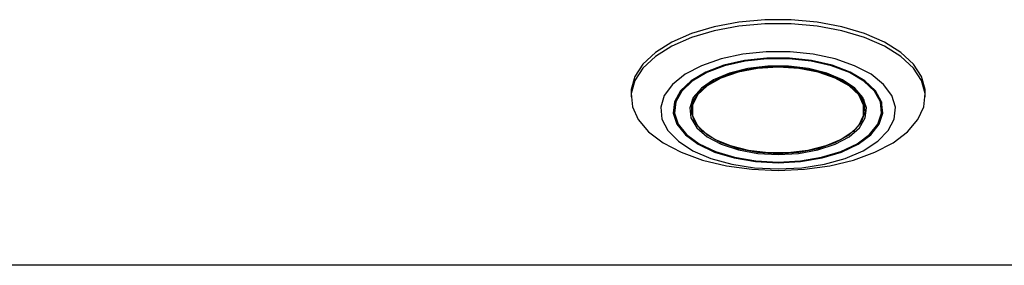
# Model space of a CAD drawing. Header units: inches. Extents: x 35 to 165, y 14 to 115.
# Tile 20 of 48: x 73.455 to 76.354, y 69.265 to 69.989. Entities that reach past the tile are written whole.
import ezdxf

# ---------------------------------------------------------------- set-up
doc = ezdxf.new("R2010")
doc.units = ezdxf.units.IN
doc.header["$LTSCALE"] = 12
doc.header["$MEASUREMENT"] = 0

msp = doc.modelspace()

# ---------------------------------------------------------------- linework, layer by layer
at = {"color": 7, "linetype": 'Continuous', "lineweight": 25}
for p, q in [((75.2548, 69.773), (75.2548, 69.7611)), ((76.1209, 69.7611), (76.1209, 69.773)), ((75.3827, 69.7465), (75.3827, 69.7219)), ((75.4348, 69.7535), (75.4325, 69.7302)), ((75.9432, 69.7302), (75.9409, 69.7535)), ((75.993, 69.7219), (75.993, 69.7465)), ((78.0038, 69.2651), (72.5112, 69.2651))]:
    msp.add_line(p, q, dxfattribs=at)
at = {"color": 7, "linetype": 'Continuous', "lineweight": 25, "flags": 128}
for points in [[(76.1209, 69.773), (76.1205, 69.7828), (76.1101, 69.8212), (76.0861, 69.8581), (76.0493, 69.8923), (76.0009, 69.9227), (75.9424, 69.9482), (75.8758, 69.9681), (75.8031, 69.9818), (75.7267, 69.9887), (75.649, 69.9887), (75.5726, 69.9818), (75.4999, 69.9681), (75.4333, 69.9482), (75.3748, 69.9227), (75.3264, 69.8923), (75.2896, 69.8581), (75.2656, 69.8212), (75.2552, 69.7828), (75.2548, 69.773)], [(75.6878, 69.5446), (75.7652, 69.5481), (75.84, 69.5584), (75.91, 69.5752), (75.9728, 69.598), (76.0264, 69.6261), (76.0692, 69.6585), (76.0997, 69.6942), (76.117, 69.732), (76.1205, 69.7708), (76.1101, 69.8093), (76.0861, 69.8462), (76.0493, 69.8804), (76.0009, 69.9108), (75.9424, 69.9363), (75.8758, 69.9562), (75.8031, 69.9698), (75.7267, 69.9768), (75.649, 69.9768), (75.5726, 69.9698), (75.4999, 69.9562), (75.4333, 69.9363), (75.3748, 69.9108), (75.3264, 69.8804), (75.2896, 69.8462), (75.2656, 69.8093), (75.2552, 69.7708), (75.2587, 69.732), (75.276, 69.6942), (75.3065, 69.6585), (75.3493, 69.6261), (75.4029, 69.598), (75.4657, 69.5752), (75.5357, 69.5584), (75.6105, 69.5481), (75.6878, 69.5446)], [(75.6878, 69.5489), (75.7575, 69.5524), (75.8243, 69.5629), (75.8856, 69.5799), (75.9387, 69.6027), (75.9816, 69.6304), (76.0124, 69.6618), (76.03, 69.6957), (76.0335, 69.7307), (76.0229, 69.7653), (75.9986, 69.7981), (75.9615, 69.8278), (75.9133, 69.8532), (75.8558, 69.8732), (75.7915, 69.887), (75.7229, 69.8941), (75.6528, 69.8941), (75.5842, 69.887), (75.5199, 69.8732), (75.4624, 69.8532), (75.4142, 69.8278), (75.3771, 69.7981), (75.3528, 69.7653), (75.3422, 69.7307), (75.3457, 69.6957), (75.3633, 69.6618), (75.3941, 69.6304), (75.437, 69.6027), (75.4901, 69.5799), (75.5514, 69.5629), (75.6182, 69.5524), (75.6878, 69.5489)], [(75.6878, 69.5674), (75.7543, 69.571), (75.8176, 69.5817), (75.8749, 69.5989), (75.9234, 69.6219), (75.9609, 69.6495), (75.9856, 69.6806), (75.9965, 69.7135), (75.9928, 69.7469), (75.975, 69.7791), (75.9437, 69.8086), (75.9004, 69.8341), (75.8472, 69.8543), (75.7865, 69.8683), (75.7213, 69.8755), (75.6544, 69.8755), (75.5892, 69.8683), (75.5285, 69.8543), (75.4753, 69.8341), (75.432, 69.8086), (75.4007, 69.7791), (75.3829, 69.7469), (75.3792, 69.7135), (75.3901, 69.6806), (75.4148, 69.6495), (75.4523, 69.6219), (75.5008, 69.5989), (75.5581, 69.5817), (75.6214, 69.571), (75.6878, 69.5674)], [(75.6878, 69.5693), (75.7534, 69.5729), (75.816, 69.5834), (75.8725, 69.6005), (75.9204, 69.6231), (75.9574, 69.6504), (75.9818, 69.6811), (75.9925, 69.7136), (75.9889, 69.7466), (75.9713, 69.7784), (75.9404, 69.8075), (75.8977, 69.8327), (75.8452, 69.8526), (75.7853, 69.8665), (75.7208, 69.8736), (75.6549, 69.8736), (75.5904, 69.8665), (75.5305, 69.8526), (75.478, 69.8327), (75.4353, 69.8075), (75.4044, 69.7784), (75.3867, 69.7466), (75.3832, 69.7136), (75.3939, 69.6811), (75.4183, 69.6504), (75.4553, 69.6231), (75.5032, 69.6005), (75.5597, 69.5834), (75.6223, 69.5729), (75.6878, 69.5693)], [(75.6878, 69.5915), (75.748, 69.595), (75.8049, 69.6054), (75.8555, 69.622), (75.8971, 69.644), (75.9273, 69.6702), (75.9447, 69.6993), (75.9482, 69.7295), (75.9377, 69.7593), (75.9137, 69.7871), (75.8776, 69.8114), (75.8312, 69.8309), (75.7771, 69.8445), (75.7181, 69.8514), (75.6576, 69.8514), (75.5986, 69.8445), (75.5445, 69.8309), (75.4981, 69.8114), (75.462, 69.7871), (75.438, 69.7593), (75.4275, 69.7295), (75.431, 69.6993), (75.4484, 69.6702), (75.4786, 69.644), (75.5202, 69.622), (75.5708, 69.6054), (75.6277, 69.595), (75.6878, 69.5915)], [(75.6878, 69.8516), (75.7468, 69.8482), (75.8026, 69.838), (75.8522, 69.8217), (75.893, 69.8001), (75.9227, 69.7744), (75.9397, 69.746), (75.9431, 69.7163), (75.9328, 69.6871), (75.9093, 69.6598), (75.8739, 69.636), (75.8284, 69.6169), (75.7753, 69.6036), (75.7175, 69.5968), (75.6582, 69.5968), (75.6004, 69.6036), (75.5473, 69.6169), (75.5018, 69.636), (75.4664, 69.6598), (75.4429, 69.6871), (75.4326, 69.7163), (75.436, 69.746), (75.453, 69.7744), (75.4827, 69.8001), (75.5235, 69.8217), (75.5731, 69.838), (75.6289, 69.8482), (75.6878, 69.8516)], [(75.6878, 69.595), (75.7486, 69.5987), (75.8058, 69.6096), (75.8561, 69.6269), (75.8967, 69.6498), (75.9251, 69.6769), (75.9398, 69.7066), (75.9398, 69.7372), (75.9251, 69.7669), (75.8967, 69.794), (75.8561, 69.8169), (75.8058, 69.8342), (75.7486, 69.8451), (75.6878, 69.8488), (75.6271, 69.8451), (75.5699, 69.8342), (75.5196, 69.8169), (75.479, 69.794), (75.4506, 69.7669), (75.4359, 69.7372), (75.4359, 69.7066), (75.4506, 69.6769), (75.479, 69.6498), (75.5196, 69.6269), (75.5699, 69.6096), (75.6271, 69.5987), (75.6878, 69.595)]]:
    msp.add_lwpolyline(points, dxfattribs=at)

doc.saveas('drawing.dxf')
